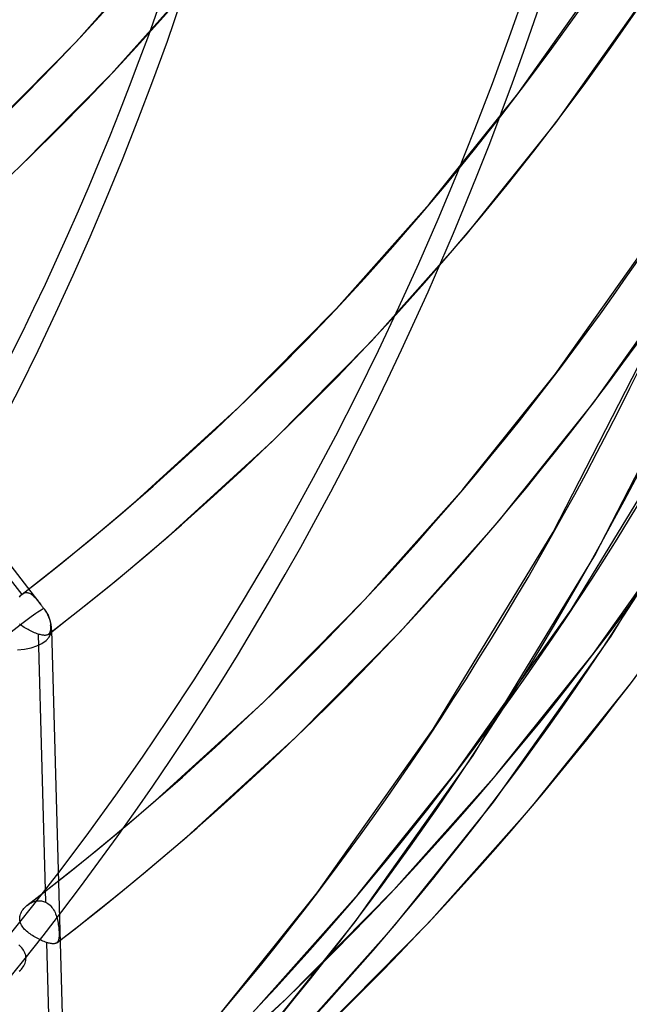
# Model space of a CAD drawing. Header units: millimetres. Extents: x -192 to 186, y -241 to 236.
# Tile 10 of 87: x 117 to 136, y -112 to -81. Entities that reach past the tile are written whole.
import ezdxf

# ---------------------------------------------------------------- set-up
doc = ezdxf.new("R2010")
doc.units = ezdxf.units.MM
doc.layers.add('MAIN-1', color=7, linetype='Continuous')
doc.layers.add('MAIN-2', color=7, linetype='Continuous')

msp = doc.modelspace()

# ---------------------------------------------------------------- linework, layer by layer
at = {"layer": 'MAIN-1'}
for p, q in [((117.9565490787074, -100.4092730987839), (117.956241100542, -100.4095145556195)), ((117.9568617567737, -100.4090352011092), (117.9565490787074, -100.4092730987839)), ((117.9571697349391, -100.4087937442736), (117.9568617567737, -100.4090352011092)), ((117.9574777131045, -100.408552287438), (117.9571697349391, -100.4087937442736)), ((117.9577856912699, -100.4083042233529), (117.9574777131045, -100.408552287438)), ((117.9580851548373, -100.408062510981), (117.9577856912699, -100.4083042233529)), ((118.2267902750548, -110.2402305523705), (118.2264708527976, -110.2404753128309)), ((118.2271049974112, -110.2399822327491), (118.2267902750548, -110.2402305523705)), ((118.2274244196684, -110.2397374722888), (118.2271049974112, -110.2399822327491)), ((118.2277372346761, -110.2394908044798), (118.2274244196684, -110.2397374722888)), ((118.2280519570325, -110.2392424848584), (118.2277372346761, -110.2394908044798)), ((118.2283647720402, -110.2389892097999), (118.2280519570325, -110.2392424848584))]:
    msp.add_line(p, q, dxfattribs=at)
for centre, major_axis, start_param, end_param in [((-0.4999999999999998, -0.4330127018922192), (106.0538946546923, -122.4604892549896), -0.3253751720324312, 0.7137243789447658), ((-4.750000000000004, -4.113620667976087), (-100.4893384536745, 116.0350932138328), -3.141592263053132, -2.427868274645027)]:
    msp.add_ellipse(centre, major_axis=major_axis, ratio=0.7500000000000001, start_param=start_param, end_param=end_param, dxfattribs=at)
at = {"layer": 'MAIN-2'}
for p, q in [((118.8499169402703, -81.50733200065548), (121.5788961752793, -78.44134528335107)), ((132.9108110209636, -83.18204842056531), (136.3958860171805, -78.25290761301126)), ((134.1250915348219, -84.10462345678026), (137.6570111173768, -79.11068097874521)), ((119.9623483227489, -82.55046385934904), (122.7438746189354, -79.42544896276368)), ((115.9847708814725, -84.40846198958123), (118.8499169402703, -81.50733200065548)), ((117.0416033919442, -85.50788881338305), (119.9623483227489, -82.55046385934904)), ((130.1008010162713, -86.68893499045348), (132.9108110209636, -83.18204842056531)), ((131.2657728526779, -87.67304336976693), (134.1250915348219, -84.10462345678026)), ((127.138724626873, -90.0167989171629), (130.1008010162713, -86.68893499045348)), ((134.1152918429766, -92.10260322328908), (137.6959134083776, -87.04672761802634)), ((128.2511560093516, -91.059924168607), (131.2657728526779, -87.67304336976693)), ((135.3295855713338, -93.02517546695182), (138.9822321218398, -87.86622778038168)), ((124.0288394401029, -93.1657416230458), (127.138724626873, -90.0167989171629)), ((110.5588613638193, -90.23521512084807), (117.7194907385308, -99.46294602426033)), ((134.041146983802, -97.14836597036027), (137.4835070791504, -90.42680534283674)), ((110.7539439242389, -90.95145333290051), (117.107346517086, -99.13892527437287)), ((125.0856719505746, -94.26516183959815), (128.2511560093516, -91.059924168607)), ((135.3719420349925, -97.89309156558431), (138.8652645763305, -91.07207090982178)), ((131.1635497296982, -95.78636341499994), (134.1152918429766, -92.10260322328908)), ((120.7636283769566, -96.1454707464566), (124.0288394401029, -93.1657416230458)), ((132.3285262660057, -96.7704753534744), (135.3295855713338, -93.02517546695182)), ((134.6140098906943, -99.62336434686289), (138.441147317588, -93.33785390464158)), ((135.8862652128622, -100.4641975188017), (139.7719418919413, -94.0825799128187)), ((121.7619771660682, -97.29826745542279), (125.0856719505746, -94.26516183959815)), ((128.0520570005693, -99.2820970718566), (131.1635497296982, -95.78636341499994)), ((135.3197858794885, -101.0231552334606), (139.0279416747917, -95.79177272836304)), ((120.1681757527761, -96.65636273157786), (120.7635160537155, -96.14557046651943)), ((119.5681244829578, -97.16165891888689), (120.1681757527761, -96.65636273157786)), ((129.1644930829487, -100.3252258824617), (132.3285262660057, -96.7704753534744)), ((118.9633933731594, -97.66143057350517), (119.5681244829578, -97.16165891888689)), ((130.2140097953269, -103.433876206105), (134.041146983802, -97.14836597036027)), ((121.1401859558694, -97.83162353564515), (121.7619771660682, -97.29826745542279)), ((118.3540126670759, -98.15566880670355), (118.9633933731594, -97.66143057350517)), ((120.5133534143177, -98.3590908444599), (121.1401859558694, -97.83162353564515)), ((131.4862651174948, -104.2747093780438), (135.3719420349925, -97.89309156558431)), ((117.7400068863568, -98.64433004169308), (118.3540126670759, -98.15566880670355)), ((119.8815012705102, -98.88064041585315), (120.5133534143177, -98.3590908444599)), ((117.1214005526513, -99.1274103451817), (117.7400068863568, -98.64433004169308)), ((117.0574393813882, -99.19107225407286), (117.0818574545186, -99.16325028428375)), ((117.0818574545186, -99.16325028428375), (117.1073483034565, -99.13892269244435)), ((117.1073483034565, -99.13892269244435), (117.1097363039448, -99.13687444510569)), ((117.1097363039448, -99.13687444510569), (117.1121356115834, -99.13485809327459)), ((117.1121356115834, -99.13485809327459), (117.114534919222, -99.13286817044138)), ((117.114534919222, -99.13286817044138), (117.1169370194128, -99.13092310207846)), ((117.1169370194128, -99.13092310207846), (117.1193523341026, -99.1290082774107)), ((117.1193523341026, -99.1290082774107), (117.1217638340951, -99.1271231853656)), ((117.1217638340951, -99.1271231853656), (117.1438865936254, -99.11159983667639)), ((117.1438865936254, -99.11159983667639), (117.1663338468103, -99.09887032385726)), ((117.1663338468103, -99.09887032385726), (117.1890768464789, -99.08893515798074)), ((117.1890768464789, -99.08893515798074), (117.2120802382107, -99.08177972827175)), ((117.2120802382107, -99.08177972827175), (117.235297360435, -99.07738395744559)), ((117.235297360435, -99.07738395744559), (117.2585584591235, -99.07572967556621)), ((117.2585584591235, -99.07572967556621), (117.2817785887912, -99.07675932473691)), ((117.2817785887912, -99.07675932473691), (117.3049621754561, -99.08036846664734)), ((117.3049621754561, -99.08036846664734), (117.3280872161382, -99.08646485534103)), ((117.3280872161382, -99.08646485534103), (117.3511553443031, -99.0949652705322)), ((117.3511553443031, -99.0949652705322), (117.3741643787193, -99.1057699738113)), ((117.3741643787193, -99.1057699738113), (117.3970475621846, -99.1187451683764)), ((117.3970475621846, -99.1187451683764), (117.4197702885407, -99.13374651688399)), ((117.4197702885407, -99.13374651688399), (117.4423607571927, -99.15063680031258)), ((117.4423607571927, -99.15063680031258), (117.4648301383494, -99.16929150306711)), ((117.4648301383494, -99.16929150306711), (117.4872132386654, -99.18957531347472)), ((119.2446719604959, -99.39624926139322), (119.8815012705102, -98.88064041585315)), ((117.0341778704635, -99.22221236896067), (117.0574393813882, -99.19107225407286)), ((117.4872132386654, -99.18957531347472), (117.5095401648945, -99.21135596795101)), ((117.5095401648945, -99.21135596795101), (117.5318286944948, -99.23451746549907)), ((117.5318286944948, -99.23451746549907), (117.5541212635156, -99.258924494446)), ((117.5541212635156, -99.258924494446), (117.5766213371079, -99.2846688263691)), ((117.5766213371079, -99.2846688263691), (117.5994317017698, -99.31169203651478)), ((117.5994317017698, -99.31169203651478), (117.6225849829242, -99.3399110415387)), ((117.6225849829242, -99.3399110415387), (117.6461138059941, -99.36922293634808)), ((117.6461138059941, -99.36922293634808), (117.6700546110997, -99.39952151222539)), ((117.6700546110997, -99.39952151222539), (117.6944466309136, -99.43072559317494)), ((117.6944466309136, -99.43072559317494), (117.7192526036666, -99.46263060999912)), ((117.7192526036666, -99.46263060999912), (117.7358043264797, -99.48395323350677)), ((117.7358043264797, -99.48395323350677), (117.7524208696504, -99.50537826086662)), ((118.6029023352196, -99.9058971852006), (119.2446719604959, -99.39624926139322)), ((124.7852958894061, -102.589891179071), (128.0520570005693, -99.2820970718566)), ((117.7524208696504, -99.50537826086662), (117.7691022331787, -99.52689247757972)), ((117.7691022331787, -99.52689247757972), (117.7858484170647, -99.5484892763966)), ((117.7858484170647, -99.5484892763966), (117.8026536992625, -99.57015379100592)), ((117.8026536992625, -99.57015379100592), (117.8195332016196, -99.59189479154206)), ((117.8195332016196, -99.59189479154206), (117.826304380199, -99.60071879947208)), ((117.826304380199, -99.60071879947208), (117.8330284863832, -99.6096547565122)), ((117.8330284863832, -99.6096547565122), (117.8397036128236, -99.6186977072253)), ((117.8397036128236, -99.6186977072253), (117.8463165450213, -99.62783062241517)), ((117.8463165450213, -99.62783062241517), (117.8528568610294, -99.6370548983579)), ((117.8528568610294, -99.6370548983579), (117.8593066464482, -99.64634994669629)), ((117.8593066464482, -99.64634994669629), (117.8792052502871, -99.67637141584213)), ((117.8792052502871, -99.67637141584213), (117.8979162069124, -99.70674159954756)), ((117.8979162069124, -99.70674159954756), (117.9153046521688, -99.73709781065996)), ((117.9153046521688, -99.73709781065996), (117.9312263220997, -99.76705702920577)), ((117.9312263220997, -99.76705702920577), (117.9455746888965, -99.79628236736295)), ((117.9455746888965, -99.79628236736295), (117.9589567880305, -99.8260084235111)), ((130.9197853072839, -104.8336675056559), (134.6140098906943, -99.62336434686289)), ((117.0693024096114, -100.1055858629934), (117.0331997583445, -100.0774234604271)), ((117.1067605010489, -100.1329546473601), (117.0693024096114, -100.1055858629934)), ((117.9562103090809, -100.4095387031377), (118.6029023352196, -99.9058971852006)), ((117.9589567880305, -99.8260084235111), (117.9715732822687, -99.8567402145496)), ((117.9715732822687, -99.8567402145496), (117.9832132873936, -99.88811072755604)), ((117.9832132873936, -99.88811072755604), (117.993648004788, -99.9197653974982)), ((117.993648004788, -99.9197653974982), (118.0027054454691, -99.9513330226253)), ((118.0027054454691, -99.9513330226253), (118.0103276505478, -99.9824621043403)), ((118.0103276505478, -99.9824621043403), (118.0165211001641, -100.0128109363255)), ((118.0165211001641, -100.0128109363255), (118.0212856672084, -100.0420359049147)), ((118.0212856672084, -100.0420359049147), (118.0247064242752, -100.0703862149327)), ((118.0247064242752, -100.0703862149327), (118.0269529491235, -100.0992454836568)), ((118.0269529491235, -100.0992454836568), (118.0279033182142, -100.1283252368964)), ((117.1453995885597, -100.1595124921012), (117.1067605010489, -100.1329546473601)), ((117.1850414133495, -100.1852453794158), (117.1453995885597, -100.1595124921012)), ((117.2255143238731, -100.2101345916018), (117.1850414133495, -100.1852453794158)), ((117.2666070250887, -100.234143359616), (117.2255143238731, -100.2101345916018)), ((117.308108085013, -100.2571908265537), (117.2666070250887, -100.234143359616)), ((117.3498712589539, -100.2792281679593), (117.308108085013, -100.2571908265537)), ((117.3917475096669, -100.3002145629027), (117.3498712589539, -100.2792281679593)), ((117.4336010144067, -100.3201063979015), (117.3917475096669, -100.3002145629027)), ((117.4752618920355, -100.3388458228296), (117.4336010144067, -100.3201063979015)), ((117.5162249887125, -100.3562209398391), (117.4752618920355, -100.3388458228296)), ((117.5562498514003, -100.3721292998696), (117.5162249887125, -100.3562209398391)), ((117.5952351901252, -100.386535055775), (117.5562498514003, -100.3721292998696)), ((117.6330797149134, -100.3993825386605), (117.5952351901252, -100.386535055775)), ((117.6330863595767, -100.3993762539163), (117.8672716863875, -108.944419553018)), ((117.6655790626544, -100.4094404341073), (117.6330882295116, -100.3993761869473)), ((117.6969074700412, -100.4181824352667), (117.6655790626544, -100.4094404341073)), ((117.726774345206, -100.4255114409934), (117.6969074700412, -100.4181824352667)), ((117.7551575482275, -100.4314166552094), (117.726774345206, -100.4255114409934)), ((117.7820660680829, -100.4358918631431), (117.7551575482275, -100.4314166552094)), ((117.9117106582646, -100.4319534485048), (117.8939536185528, -100.43633966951)), ((117.9279824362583, -100.4260262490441), (117.9117106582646, -100.4319534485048)), ((117.9428156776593, -100.4185583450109), (117.9279824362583, -100.4260262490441)), ((117.956241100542, -100.4095145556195), (117.9428156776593, -100.4185583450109)), ((117.9592702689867, -100.4070985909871), (117.9580851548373, -100.408062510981)), ((117.9604421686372, -100.4061242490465), (117.9592702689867, -100.4070985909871)), ((117.9616074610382, -100.4051347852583), (117.9604421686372, -100.4061242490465)), ((117.9627510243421, -100.4041280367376), (117.9616074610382, -100.4051347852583)), ((117.9638898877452, -100.403104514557), (117.9627510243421, -100.4041280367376)), ((117.9650136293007, -100.402072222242), (117.9638898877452, -100.403104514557)), ((117.9742909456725, -100.3924586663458), (117.9650155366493, -100.4020705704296)), ((117.9827044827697, -100.3817169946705), (117.9742909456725, -100.3924586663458)), ((117.990291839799, -100.3698162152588), (117.9827044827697, -100.3817169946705)), ((117.9970848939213, -100.3567170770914), (117.990291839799, -100.3698162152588)), ((118.0031078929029, -100.3424067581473), (117.9970848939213, -100.3567170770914)), ((118.0083974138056, -100.3268495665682), (118.0031078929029, -100.3424067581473)), ((118.012990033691, -100.3100164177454), (118.0083974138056, -100.3268495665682)), ((118.0169033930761, -100.2918793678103), (118.012990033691, -100.3100164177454)), ((118.0201787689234, -100.2724261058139), (118.0169033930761, -100.2918793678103)), ((118.0228427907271, -100.2516753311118), (118.0201787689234, -100.2724261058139)), ((118.0249299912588, -100.2296414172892), (118.0228427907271, -100.2516753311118)), ((118.0264581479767, -100.2063074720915), (118.0249299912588, -100.2296414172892)), ((118.0274440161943, -100.1816519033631), (118.0264581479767, -100.2063074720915)), ((118.0279232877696, -100.1556651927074), (118.0274440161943, -100.1816519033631)), ((118.0279033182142, -100.1283252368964), (118.0279232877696, -100.1556651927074)), ((118.0594488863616, -100.2619783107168), (118.5981274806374, -119.9175085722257)), ((125.8421283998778, -103.6893113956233), (129.1644930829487, -100.3252258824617)), ((117.8074777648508, -100.4389196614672), (117.7820660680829, -100.4358918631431)), ((117.8314054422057, -100.4404905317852), (117.8074777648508, -100.4389196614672)), ((117.853825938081, -100.4405955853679), (117.8314054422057, -100.4404905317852)), ((117.8746720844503, -100.4392198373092), (117.853825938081, -100.4405955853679)), ((117.8939536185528, -100.43633966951), (117.8746720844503, -100.4392198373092)), ((132.1340667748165, -105.7562351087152), (135.8862652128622, -100.4641975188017)), ((132.2263040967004, -104.8838011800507), (135.3197858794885, -101.0231552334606)), ((133.3912683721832, -105.8679084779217), (136.5340663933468, -101.9457236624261)), ((121.3553660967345, -105.7199440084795), (124.7852958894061, -102.589891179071)), ((126.5197854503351, -108.6441791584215), (130.2140097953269, -103.433876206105)), ((122.3537082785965, -106.8727322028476), (125.8421283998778, -103.6893113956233)), ((127.7340664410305, -109.5667471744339), (131.4862651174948, -104.2747093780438)), ((127.8263044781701, -108.6943126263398), (130.9197853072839, -104.8336675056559)), ((128.9653818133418, -108.5474073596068), (132.2263040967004, -104.8838011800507)), ((120.6918215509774, -106.2889292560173), (121.3552802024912, -105.72001171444)), ((128.9912687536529, -109.6784199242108), (132.1340667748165, -105.7562351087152)), ((130.0778188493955, -109.5905287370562), (133.3912683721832, -105.8679084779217)), ((120.0227948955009, -106.8513478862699), (120.6918215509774, -106.2889292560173)), ((119.3482426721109, -107.407244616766), (120.0227948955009, -106.8513478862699)), ((121.6798133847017, -107.4506093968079), (122.3537082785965, -106.8727322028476)), ((118.6681998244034, -107.9565810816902), (119.3482426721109, -107.407244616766)), ((121.0002778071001, -108.0218874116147), (121.6798133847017, -107.4506093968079)), ((117.9826993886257, -108.4993337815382), (118.6681998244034, -107.9565810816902)), ((120.3151326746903, -108.5865443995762), (121.0002778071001, -108.0218874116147)), ((117.2917810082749, -109.0354745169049), (117.9826993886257, -108.4993337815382)), ((119.6244157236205, -109.1445538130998), (120.3151326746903, -108.5865443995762)), ((125.5417193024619, -112.0140774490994), (128.9653818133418, -108.5474073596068)), ((117.5699115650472, -108.9085605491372), (117.6035849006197, -108.9035250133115)), ((117.6035849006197, -108.9035250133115), (117.637358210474, -108.900643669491)), ((117.637358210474, -108.900643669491), (117.6711622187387, -108.8999846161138)), ((117.6711622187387, -108.8999846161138), (117.7049116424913, -108.9015871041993)), ((117.7049116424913, -108.9015871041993), (117.7385352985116, -108.9055274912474)), ((117.7385352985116, -108.9055274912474), (117.7717591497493, -108.9118081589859)), ((123.4263043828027, -112.5048244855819), (126.5197854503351, -108.6441791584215)), ((124.5653954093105, -112.3579160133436), (127.8263044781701, -108.6943126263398)), ((117.1057585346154, -109.2506234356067), (117.127238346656, -109.2139673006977)), ((117.127238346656, -109.2139673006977), (117.1513388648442, -109.1786293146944)), ((117.1513388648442, -109.1786293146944), (117.177824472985, -109.1447528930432)), ((117.177824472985, -109.1447528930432), (117.2064566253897, -109.1125048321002)), ((117.2064566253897, -109.1125048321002), (117.2369892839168, -109.0820563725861)), ((117.2369892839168, -109.0820563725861), (117.2692580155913, -109.0535010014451)), ((117.2692580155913, -109.0535010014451), (117.2722365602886, -109.0510285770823)), ((117.2722365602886, -109.0510285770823), (117.275236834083, -109.0485668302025)), ((117.275236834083, -109.0485668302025), (117.2782503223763, -109.0461287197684)), ((117.2782503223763, -109.0461287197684), (117.2812770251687, -109.0437010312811)), ((117.2812770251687, -109.0437010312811), (117.2843103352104, -109.0412884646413)), ((117.2843103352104, -109.0412884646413), (117.2873653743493, -109.0388931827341)), ((117.2873653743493, -109.0388931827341), (117.3157170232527, -109.0178647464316)), ((117.3157170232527, -109.0178647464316), (117.3450464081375, -108.9982638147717)), ((117.3450464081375, -108.9982638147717), (117.3752597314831, -108.9801954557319)), ((117.3752597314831, -108.9801954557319), (117.406271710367, -108.9637253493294)), ((117.406271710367, -108.9637253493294), (117.4379885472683, -108.9489585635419)), ((117.4379885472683, -108.9489585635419), (117.4703202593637, -108.9359704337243)), ((117.4703202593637, -108.9359704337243), (117.5031777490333, -108.9248497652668)), ((117.5031777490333, -108.9248497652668), (117.5364206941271, -108.9156859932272)), ((117.5364206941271, -108.9156859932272), (117.5699115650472, -108.9085605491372)), ((117.7717591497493, -108.9118081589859), (117.8043253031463, -108.9203987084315)), ((117.8043253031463, -108.9203987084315), (117.8361797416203, -108.9312813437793)), ((117.8361797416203, -108.9312813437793), (117.8672722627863, -108.9444217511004)), ((117.8672722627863, -108.9444217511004), (117.9058492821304, -108.9644909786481)), ((117.9058492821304, -108.9644909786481), (117.9430054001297, -108.9881804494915)), ((117.9430054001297, -108.9881804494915), (117.9783436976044, -109.0151861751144)), ((117.9783436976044, -109.0151861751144), (118.0116416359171, -109.0451884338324)), ((118.0116416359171, -109.0451884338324), (118.0429030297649, -109.0779989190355)), ((118.0429030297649, -109.0779989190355), (118.0721269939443, -109.1134323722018)), ((118.0721269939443, -109.1134323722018), (118.0993249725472, -109.1513004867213)), ((118.0993249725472, -109.1513004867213), (118.1244477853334, -109.1913225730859)), ((118.1244477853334, -109.1913225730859), (118.1475002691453, -109.2332093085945)), ((118.9281789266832, -109.6958844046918), (119.6244157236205, -109.1445538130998)), ((117.0458767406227, -109.4867294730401), (117.0465344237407, -109.4464499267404)), ((117.04923632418, -109.5262856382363), (117.0458767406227, -109.4867294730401)), ((117.0465344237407, -109.4464499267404), (117.0511908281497, -109.4061794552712)), ((117.0564954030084, -109.5650800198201), (117.04923632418, -109.5262856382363)), ((117.0511908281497, -109.4061794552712), (117.0596449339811, -109.3663335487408)), ((117.0596449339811, -109.3663335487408), (117.0717017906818, -109.327025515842)), ((117.0717017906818, -109.327025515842), (117.0871503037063, -109.288401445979)), ((117.0871503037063, -109.288401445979), (117.1057585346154, -109.2506234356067)), ((118.1475002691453, -109.2332093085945), (118.1685373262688, -109.2767276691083)), ((118.1685373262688, -109.2767276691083), (118.1876394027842, -109.3216520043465)), ((118.1876394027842, -109.3216520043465), (118.2048605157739, -109.3677490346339)), ((118.2048605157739, -109.3677490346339), (118.2202839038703, -109.4148049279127)), ((118.2202839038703, -109.4148049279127), (118.2339945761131, -109.4626988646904)), ((118.2339945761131, -109.4626988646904), (118.2461359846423, -109.5112960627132)), ((118.2461359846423, -109.5112960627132), (118.2567742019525, -109.5603314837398)), ((117.0675350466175, -109.6031245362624), (117.0564954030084, -109.5650800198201)), ((117.0822448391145, -109.6404379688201), (117.0675350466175, -109.6031245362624)), ((117.1003858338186, -109.6768478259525), (117.0822448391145, -109.6404379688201)), ((117.1216192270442, -109.7121505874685), (117.1003858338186, -109.6768478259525)), ((117.1456807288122, -109.7463558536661), (117.1216192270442, -109.7121505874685)), ((117.1722956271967, -109.7795076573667), (117.1456807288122, -109.7463558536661)), ((117.2012128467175, -109.8116194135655), (117.1722956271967, -109.7795076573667)), ((117.2321642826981, -109.842717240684), (117.2012128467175, -109.8116194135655)), ((117.264950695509, -109.872884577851), (117.2321642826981, -109.842717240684)), ((118.2264363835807, -110.2405006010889), (118.9281789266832, -109.6958844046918)), ((118.2567742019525, -109.5603314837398), (118.2659970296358, -109.6095705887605)), ((118.2659970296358, -109.6095705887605), (118.2738941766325, -109.6587573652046)), ((118.2738941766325, -109.6587573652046), (118.2805515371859, -109.7076457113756)), ((118.2805515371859, -109.7076457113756), (118.286044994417, -109.7558655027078)), ((118.286044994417, -109.7558655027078), (118.2904594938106, -109.8029325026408)), ((118.2904594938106, -109.8029325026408), (118.293820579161, -109.8486690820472)), ((118.293820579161, -109.8486690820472), (118.2961821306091, -109.8929101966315)), ((124.5912686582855, -113.4889317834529), (127.7340664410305, -109.5667471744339)), ((125.6778192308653, -113.4010401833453), (128.9912687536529, -109.6784199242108)), ((126.598558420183, -113.1134863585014), (130.0778188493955, -109.5905287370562)), ((117.2994992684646, -109.902261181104), (117.264950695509, -109.872884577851)), ((117.3356251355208, -109.9308377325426), (117.2994992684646, -109.902261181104)), ((117.3731500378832, -109.9585936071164), (117.3356251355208, -109.9308377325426)), ((117.4118929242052, -109.9855293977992), (117.3731500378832, -109.9585936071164)), ((117.4516642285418, -110.0116256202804), (117.4118929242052, -109.9855293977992)), ((117.4922771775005, -110.0368680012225), (117.4516642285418, -110.0116256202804)), ((117.5335185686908, -110.0612016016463), (117.4922771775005, -110.0368680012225)), ((117.5752185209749, -110.0845751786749), (117.5335185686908, -110.0612016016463)), ((117.6172252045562, -110.1069493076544), (117.5752185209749, -110.0845751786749)), ((117.6593848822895, -110.1282663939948), (117.6172252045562, -110.1069493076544)), ((117.7015532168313, -110.1484891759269), (117.6593848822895, -110.1282663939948)), ((117.7434922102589, -110.1675247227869), (117.7015532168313, -110.1484891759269)), ((118.2774444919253, -110.1615169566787), (118.2693968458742, -110.1830746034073)), ((118.2840218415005, -110.1373434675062), (118.2774444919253, -110.1615169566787)), ((118.2892243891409, -110.1104649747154), (118.2840218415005, -110.1373434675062)), ((118.2931425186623, -110.0808613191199), (118.2892243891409, -110.1104649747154)), ((118.2958764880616, -110.048598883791), (118.2931425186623, -110.0808613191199)), ((118.2974841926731, -110.0136525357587), (118.2958764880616, -110.048598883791)), ((118.2961821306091, -109.8929101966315), (118.2975743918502, -109.9355015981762)), ((118.2980264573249, -109.9759605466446), (118.2974841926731, -110.0136525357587)), ((118.2975743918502, -109.9355015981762), (118.2980264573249, -109.9759605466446)), ((117.0461445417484, -110.3348450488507), (117.0107435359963, -110.3015751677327)), ((117.0795130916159, -110.3690654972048), (117.0461445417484, -110.3348450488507)), ((117.1106744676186, -110.4043490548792), (117.0795130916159, -110.3690654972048)), ((117.1393247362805, -110.4407136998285), (117.1106744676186, -110.4043490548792)), ((117.1651816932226, -110.4781682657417), (117.1393247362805, -110.4407136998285)), ((117.7846843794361, -110.1851575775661), (117.7434922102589, -110.1675247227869)), ((117.8249858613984, -110.2013307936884), (117.7846843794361, -110.1851575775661)), ((117.8642840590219, -110.2159832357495), (117.8249858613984, -110.2013307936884)), ((117.9024795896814, -110.2290840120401), (117.8642840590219, -110.2159832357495)), ((117.9024791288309, -110.2290821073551), (118.1366534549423, -118.7737240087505)), ((117.935146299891, -110.2393091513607), (117.9024795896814, -110.2290840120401)), ((117.9665140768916, -110.2481726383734), (117.935146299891, -110.2393091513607)), ((117.9964308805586, -110.2556195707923), (117.9665140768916, -110.2481726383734)), ((118.0248924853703, -110.2616399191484), (117.9964308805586, -110.2556195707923)), ((118.0518852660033, -110.2662231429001), (118.0248924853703, -110.2616399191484)), ((118.0773983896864, -110.2693573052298), (118.0518852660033, -110.2662231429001)), ((118.1014267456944, -110.2710255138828), (118.0773983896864, -110.2693573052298)), ((118.123914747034, -110.2712205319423), (118.1014267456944, -110.2710255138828)), ((118.1447980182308, -110.2699193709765), (118.123914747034, -110.2712205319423)), ((118.1641138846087, -110.2671085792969), (118.1447980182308, -110.2699193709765)), ((118.1818986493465, -110.2627766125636), (118.1641138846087, -110.2671085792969)), ((118.1981934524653, -110.2569067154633), (118.1818986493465, -110.2627766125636)), ((118.213038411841, -110.2494774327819), (118.1981934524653, -110.2569067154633)), ((118.2264708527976, -110.2404753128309), (118.213038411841, -110.2494774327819)), ((118.2295836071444, -110.2379975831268), (118.2283647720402, -110.2389892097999)), ((118.2307958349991, -110.2369908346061), (118.2295836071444, -110.2379975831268)), ((118.2319929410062, -110.2359753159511), (118.2307958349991, -110.2369908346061)), ((118.2331721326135, -110.2349326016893), (118.2319929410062, -110.2359753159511)), ((118.2343428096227, -110.2338830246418), (118.2331721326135, -110.2349326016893)), ((118.2355021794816, -110.2328147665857), (118.2343428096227, -110.2338830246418)), ((118.2485207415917, -110.2186408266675), (118.2355021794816, -110.2328147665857)), ((118.2597842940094, -110.2020860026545), (118.2485207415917, -110.2186408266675)), ((118.2693968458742, -110.1830746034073), (118.2597842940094, -110.2020860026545)), ((117.1879433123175, -110.5167224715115), (117.1651816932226, -110.4781682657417)), ((117.2073040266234, -110.5563453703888), (117.1879433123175, -110.5167224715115)), ((117.2228806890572, -110.5967920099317), (117.2073040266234, -110.5563453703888)), ((117.2345073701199, -110.6380453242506), (117.2228806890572, -110.5967920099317)), ((117.2419896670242, -110.6800910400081), (117.2345073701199, -110.6380453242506)), ((117.2383430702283, -110.8085008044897), (117.24390052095, -110.765913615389)), ((117.2451625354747, -110.7229255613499), (117.2419896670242, -110.6800910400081)), ((117.24390052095, -110.765913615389), (117.2451625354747, -110.7229255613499)), ((117.0649725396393, -111.1121743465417), (117.0966835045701, -111.0799825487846)), ((117.0966835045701, -111.0799825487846), (117.1260789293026, -111.0457215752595)), ((117.1260789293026, -111.0457215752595), (117.1528804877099, -111.0095819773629)), ((117.1528804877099, -111.0095819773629), (117.1768259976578, -110.9717545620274)), ((117.1768259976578, -110.9717545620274), (117.1976437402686, -110.9324317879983)), ((117.1976437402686, -110.9324317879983), (117.2150257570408, -110.891896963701)), ((117.2150257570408, -110.891896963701), (117.2286550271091, -110.8505409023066)), ((117.2286550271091, -110.8505409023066), (117.2383430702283, -110.8085008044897)), ((117.0312120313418, -111.1420962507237), (117.0649725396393, -111.1121743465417)), ((121.9470433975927, -115.2944670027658), (125.5417193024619, -112.0140774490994))]:
    msp.add_line(p, q, dxfattribs=at)
msp.add_arc((116.91612436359, -100.2933039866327), 1.14375, 1.566180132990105, 34.43780016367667, dxfattribs=at)
for centre, major_axis, ratio, start_param, end_param in [((-2.417219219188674e-15, -2.154603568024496e-15), (-105.3992409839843, 121.7045603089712), 0.75, 0.7137243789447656, 3.855317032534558), ((21.428125, 18.55730060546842), (-84.75964738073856, 97.87201046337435), 0.7500000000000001, 3.105261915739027, 3.855317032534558), ((21.428125, 18.55730060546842), (91.5484059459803, -105.7109936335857), 0.75, -0.03895256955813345, 0.7137243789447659), ((21.428125, 18.55730060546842), (-92.54675279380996, 106.8637852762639), 0.7500000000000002, 3.102286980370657, 3.855317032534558), ((21.428125, 18.55730060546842), (99.33551135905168, -114.7027684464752), 0.7500000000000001, -0.04151846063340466, 0.7137243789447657), ((21.428125, 18.55730060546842), (-100.3338582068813, 115.8555600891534), 0.7500000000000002, 3.098932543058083, 3.855317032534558), ((17.028125, 14.74678882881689), (104.3272455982, -120.466726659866), 0.7500000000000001, -0.04411622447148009, 0.7137243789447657), ((17.028125, 14.74678882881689), (-105.3255924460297, 121.6195183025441), 0.7500000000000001, 3.097549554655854, 3.855317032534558), ((12.628125, 10.93627705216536), (109.3189798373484, -126.2306848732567), 0.7500000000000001, -0.04536687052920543, 0.7137243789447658), ((12.628125, 10.93627705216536), (-110.317326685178, 127.3834765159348), 0.7500000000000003, 3.095619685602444, 3.855317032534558), ((8.228124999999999, 7.125765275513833), (109.3189798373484, -126.2306848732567), 0.7500000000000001, -0.04632462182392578, 0.7137243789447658), ((8.228124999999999, 7.125765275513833), (-110.317326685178, 127.3834765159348), 0.7500000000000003, 3.095619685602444, 3.855317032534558), ((3.828124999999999, 3.315253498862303), (109.3189798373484, -126.2306848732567), 0.7500000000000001, -0.04632462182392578, 0.7137243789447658), ((3.828124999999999, 3.315253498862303), (-110.317326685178, 127.3834765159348), 0.7500000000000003, 3.095619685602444, 3.855317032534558), ((-4.250000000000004, -3.680607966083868), (-99.8346847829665, 115.2791642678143), 0.7500000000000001, 2.930389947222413, 3.855317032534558), ((116.91612436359, -100.2933039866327), (-0.903603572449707, -0.7011880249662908), 0.04736717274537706, -2.29225547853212, -1.450821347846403), ((116.91612436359, -100.2933039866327), (-0.903603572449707, -0.7011880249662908), 0.04736717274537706, -3.136113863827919, -2.29225547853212), ((116.91612436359, -100.2933039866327), (1.143320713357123, 0.03133383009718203), 0.5358016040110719, -1.534051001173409, -1.415012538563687e-05), ((116.91612436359, -100.2933039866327), (1.143320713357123, 0.03133383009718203), 0.5358016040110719, 0.003743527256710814, 0.221204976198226), ((116.91612436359, -100.2933039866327), (1.143320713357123, 0.03133383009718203), 0.5358016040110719, -1.415012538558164e-05, 0.003743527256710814)]:
    msp.add_ellipse(centre, major_axis=major_axis, ratio=ratio, start_param=start_param, end_param=end_param, dxfattribs=at)

doc.saveas('drawing.dxf')
